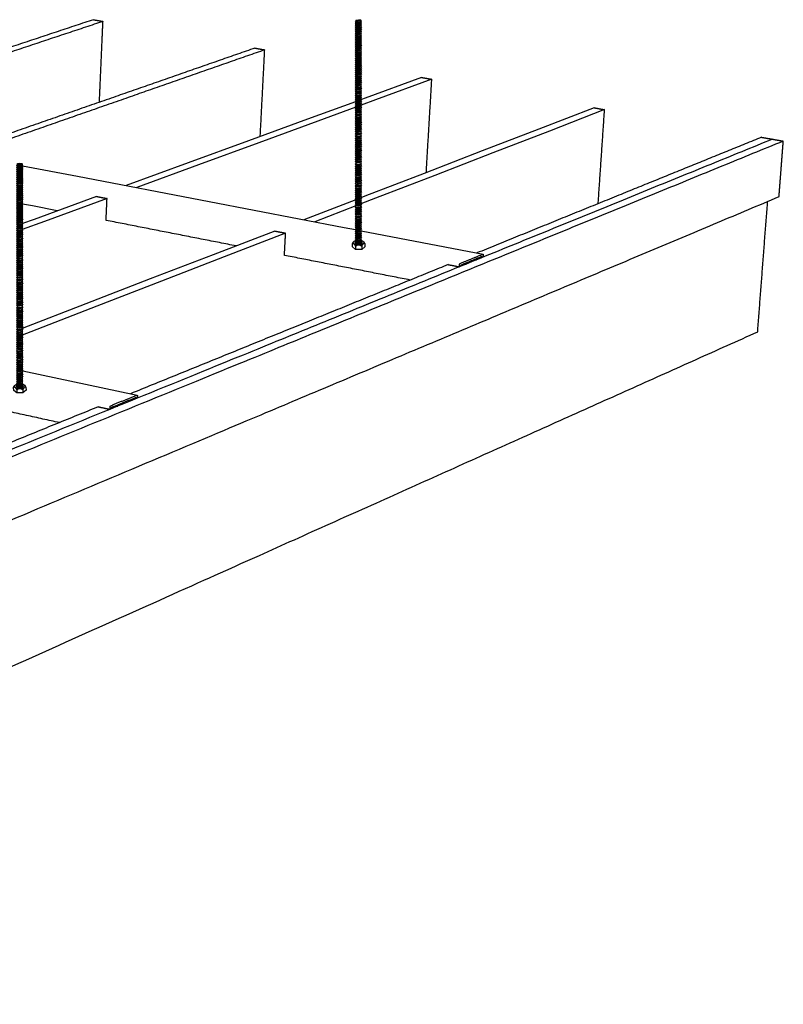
# Model space of a CAD drawing. Header units: millimetres. Extents: x 2538 to 24562, y 4449 to 23795.
# Tile 180 of 256: x 23589 to 24116, y 6134 to 6813. Entities that reach past the tile are written whole.
import ezdxf

# ---------------------------------------------------------------- set-up
doc = ezdxf.new("R2010")
doc.units = ezdxf.units.MM
doc.layers.add('_HD_tornillo', color=30, linetype='Continuous')
doc.layers.add('Make2D$Visible$Curves', color=7, linetype='Continuous', true_color=0x000000)

# ---------------------------------------------------------------- blocks, each defined once
blk = doc.blocks.new('varilla roscada ISO')
for p, q in [((1059.91, -963.58), (1059.82, -963.69)), ((1059.82, -963.69), (1059.91, -963.79)), ((1059.91, -963.9), (1059.82, -964.02)), ((1059.82, -964.02), (1059.91, -964.11)), ((1059.91, -963.45), (1059.91, -963.58)), ((1059.91, -963.78), (1059.91, -963.9)), ((1059.91, -964.1), (1059.91, -964.22)), ((1060.76, -963.39), (1060.76, -963.52)), ((1060.76, -963.42), (1060.76, -963.55)), ((1060.76, -963.54), (1060.83, -963.67)), ((1060.76, -963.76), (1060.83, -963.67)), ((1060.76, -963.74), (1060.76, -963.87)), ((1060.76, -963.87), (1060.83, -963.99)), ((1060.76, -964.08), (1060.83, -963.99)), ((1060.76, -964.07), (1060.76, -964.19)), ((1059.91, -964.22), (1059.82, -964.34)), ((1059.82, -964.34), (1059.91, -964.44)), ((1059.91, -964.55), (1059.82, -964.66)), ((1059.82, -964.66), (1059.91, -964.76)), ((1059.91, -964.87), (1059.82, -964.98)), ((1059.82, -964.98), (1059.91, -965.08)), ((1059.91, -965.19), (1059.82, -965.31)), ((1059.82, -965.31), (1059.91, -965.4)), ((1059.91, -965.55), (1059.82, -965.67)), ((1059.82, -965.67), (1059.91, -965.76)), ((1059.82, -965.67), (1059.91, -965.76)), ((1059.91, -964.42), (1059.91, -964.55)), ((1059.91, -964.74), (1059.91, -964.87)), ((1059.91, -965.08), (1059.91, -965.19)), ((1059.91, -965.4), (1059.91, -965.55)), ((1059.91, -965.76), (1059.91, -965.89)), ((1060.76, -964.19), (1060.83, -964.32)), ((1060.76, -964.4), (1060.83, -964.32)), ((1060.76, -964.39), (1060.76, -964.51)), ((1060.76, -964.51), (1060.83, -964.64)), ((1060.76, -964.73), (1060.83, -964.64)), ((1060.76, -964.71), (1060.76, -964.84)), ((1060.76, -964.83), (1060.83, -964.96)), ((1060.76, -965.05), (1060.83, -964.96)), ((1060.76, -965.05), (1060.76, -965.16)), ((1060.76, -965.16), (1060.83, -965.28)), ((1060.76, -965.37), (1060.83, -965.28)), ((1060.76, -965.37), (1060.76, -965.52)), ((1060.76, -965.52), (1060.83, -965.64)), ((1060.76, -965.73), (1060.83, -965.64)), ((1060.76, -965.73), (1060.83, -965.64)), ((1060.76, -965.73), (1060.76, -965.85)), ((1059.91, -965.89), (1059.82, -966)), ((1059.82, -966), (1059.91, -966.1)), ((1059.91, -966.22), (1059.82, -966.34)), ((1059.82, -966.34), (1059.91, -966.44)), ((1059.91, -966.55), (1059.82, -966.66)), ((1059.82, -966.66), (1059.91, -966.76)), ((1059.91, -966.91), (1059.82, -967.02)), ((1059.82, -967.02), (1059.91, -967.12)), ((1059.82, -967.02), (1059.91, -967.12)), ((1059.91, -967.24), (1059.82, -967.36)), ((1059.82, -967.36), (1059.91, -967.46)), ((1059.91, -966.1), (1059.91, -966.22)), ((1059.91, -966.44), (1059.91, -966.55)), ((1059.91, -966.76), (1059.91, -966.91)), ((1059.91, -967.12), (1059.91, -967.24)), ((1060.76, -965.85), (1060.83, -965.98)), ((1060.76, -966.07), (1060.83, -965.98)), ((1060.76, -966.07), (1060.76, -966.19)), ((1060.76, -966.19), (1060.83, -966.32)), ((1060.76, -966.4), (1060.83, -966.32)), ((1060.76, -966.4), (1060.76, -966.51)), ((1060.76, -966.51), (1060.83, -966.64)), ((1060.76, -966.73), (1060.83, -966.64)), ((1060.76, -966.73), (1060.76, -966.87)), ((1060.76, -966.87), (1060.83, -967)), ((1060.76, -967.09), (1060.83, -967)), ((1060.76, -967.09), (1060.83, -967)), ((1060.76, -967.09), (1060.76, -967.21)), ((1060.76, -967.21), (1060.83, -967.33)), ((1060.76, -967.42), (1060.83, -967.33)), ((1060.76, -967.42), (1060.76, -967.55)), ((1059.91, -967.58), (1059.82, -967.7)), ((1059.82, -967.7), (1059.91, -967.79)), ((1059.91, -967.9), (1059.82, -968.02)), ((1059.82, -968.02), (1059.91, -968.11)), ((1059.91, -968.26), (1059.82, -968.38)), ((1059.82, -968.38), (1059.91, -968.48)), ((1059.82, -968.38), (1059.91, -968.48)), ((1059.91, -968.6), (1059.82, -968.71)), ((1059.82, -968.71), (1059.91, -968.81)), ((1059.91, -968.94), (1059.82, -969.05)), ((1059.82, -969.05), (1059.91, -969.15)), ((1059.91, -967.46), (1059.91, -967.58)), ((1059.91, -967.79), (1059.91, -967.9)), ((1059.91, -968.11), (1059.91, -968.26)), ((1059.91, -968.48), (1059.91, -968.6)), ((1059.91, -968.81), (1059.91, -968.94)), ((1060.76, -967.55), (1060.83, -967.67)), ((1060.76, -967.76), (1060.83, -967.67)), ((1060.76, -967.76), (1060.76, -967.87)), ((1060.76, -967.87), (1060.83, -967.99)), ((1060.76, -968.08), (1060.83, -967.99)), ((1060.76, -968.08), (1060.76, -968.23)), ((1060.76, -968.23), (1060.83, -968.35)), ((1060.76, -968.44), (1060.83, -968.35)), ((1060.76, -968.44), (1060.83, -968.35)), ((1060.76, -968.44), (1060.76, -968.57)), ((1060.76, -968.56), (1060.83, -968.69)), ((1060.76, -968.78), (1060.83, -968.69)), ((1060.76, -968.78), (1060.76, -968.9)), ((1060.76, -968.9), (1060.83, -969.03)), ((1060.76, -969.11), (1060.83, -969.03)), ((1059.91, -969.26), (1059.82, -969.37)), ((1059.82, -969.37), (1059.91, -969.47)), ((1059.91, -969.62), (1059.82, -969.73)), ((1059.82, -969.73), (1059.91, -969.83)), ((1059.91, -969.94), (1059.82, -970.06)), ((1059.82, -970.06), (1059.91, -970.16)), ((1059.91, -970.28), (1059.82, -970.39)), ((1059.82, -970.39), (1059.91, -970.49)), ((1059.91, -970.62), (1059.82, -970.73)), ((1059.91, -969.15), (1059.91, -969.26)), ((1059.91, -969.47), (1059.91, -969.62)), ((1059.91, -969.83), (1059.91, -969.94)), ((1059.91, -970.16), (1059.91, -970.28)), ((1059.91, -970.49), (1059.91, -970.62)), ((1060.76, -969.11), (1060.76, -969.22)), ((1060.76, -969.22), (1060.83, -969.35)), ((1060.76, -969.44), (1060.83, -969.35)), ((1060.76, -969.44), (1060.76, -969.59)), ((1060.76, -969.58), (1060.83, -969.71)), ((1060.76, -969.8), (1060.83, -969.71)), ((1060.76, -969.8), (1060.76, -969.91)), ((1060.76, -969.91), (1060.83, -970.04)), ((1060.76, -970.12), (1060.83, -970.04)), ((1060.76, -970.12), (1060.76, -970.25)), ((1060.76, -970.24), (1060.83, -970.37)), ((1060.76, -970.46), (1060.83, -970.37)), ((1060.76, -970.46), (1060.76, -970.58)), ((1060.76, -970.58), (1060.83, -970.71)), ((1060.76, -970.8), (1060.83, -970.71)), ((1059.82, -970.73), (1059.91, -970.83)), ((1059.91, -970.96), (1059.82, -971.07)), ((1059.82, -971.07), (1059.91, -971.17)), ((1059.91, -971.3), (1059.82, -971.41)), ((1059.82, -971.41), (1059.91, -971.51)), ((1059.91, -971.62), (1059.82, -971.74)), ((1059.82, -971.74), (1059.91, -971.83)), ((1059.91, -971.96), (1059.82, -972.07)), ((1059.82, -972.07), (1059.91, -972.17)), ((1059.91, -972.29), (1059.82, -972.41)), ((1059.91, -970.83), (1059.91, -970.96)), ((1059.91, -971.17), (1059.91, -971.3)), ((1059.91, -971.51), (1059.91, -971.62)), ((1059.91, -971.83), (1059.91, -971.96)), ((1059.91, -972.17), (1059.91, -972.29)), ((1060.76, -970.8), (1060.76, -970.93)), ((1060.76, -970.92), (1060.83, -971.05)), ((1060.76, -971.14), (1060.83, -971.05)), ((1060.76, -971.14), (1060.76, -971.26)), ((1060.76, -971.26), (1060.83, -971.39)), ((1060.76, -971.48), (1060.83, -971.39)), ((1060.76, -971.48), (1060.76, -971.59)), ((1060.76, -971.59), (1060.83, -971.71)), ((1060.76, -971.8), (1060.83, -971.71)), ((1060.76, -971.8), (1060.76, -971.92)), ((1060.76, -971.92), (1060.83, -972.05)), ((1060.76, -972.14), (1060.83, -972.05)), ((1060.76, -972.14), (1060.76, -972.26)), ((1060.76, -972.26), (1060.83, -972.39)), ((1059.82, -972.41), (1059.91, -972.51)), ((1059.91, -972.64), (1059.82, -972.75)), ((1059.82, -972.75), (1059.91, -972.85)), ((1059.91, -972.98), (1059.82, -973.1)), ((1059.82, -973.1), (1059.91, -973.19)), ((1059.91, -973.33), (1059.82, -973.44)), ((1059.82, -973.44), (1059.91, -973.54)), ((1059.91, -973.67), (1059.82, -973.79)), ((1059.82, -973.79), (1059.91, -973.88)), ((1059.91, -972.51), (1059.91, -972.64)), ((1059.91, -972.85), (1059.91, -972.98)), ((1059.91, -973.19), (1059.91, -973.33)), ((1059.91, -973.54), (1059.91, -973.67)), ((1059.91, -973.88), (1059.91, -974.01)), ((1060.76, -972.47), (1060.83, -972.39)), ((1060.76, -972.47), (1060.76, -972.6)), ((1060.76, -972.6), (1060.83, -972.73)), ((1060.76, -972.82), (1060.83, -972.73)), ((1060.76, -972.82), (1060.76, -972.95)), ((1060.76, -972.95), (1060.83, -973.07)), ((1060.76, -973.16), (1060.83, -973.07)), ((1060.76, -973.16), (1060.76, -973.29)), ((1060.76, -973.29), (1060.83, -973.42)), ((1060.76, -973.51), (1060.83, -973.42)), ((1060.76, -973.51), (1060.76, -973.64)), ((1060.76, -973.64), (1060.83, -973.76)), ((1060.76, -973.85), (1060.83, -973.76)), ((1060.76, -973.85), (1060.76, -973.98)), ((1060.76, -973.98), (1060.83, -974.1)), ((1059.91, -974.01), (1059.82, -974.13)), ((1059.82, -974.13), (1059.91, -974.23)), ((1059.91, -974.38), (1059.82, -974.49)), ((1059.82, -974.49), (1059.91, -974.59)), ((1059.91, -974.72), (1059.82, -974.84)), ((1059.82, -974.84), (1059.91, -974.94)), ((1059.91, -975.07), (1059.82, -975.18)), ((1059.82, -975.18), (1059.91, -975.28)), ((1059.91, -975.41), (1059.82, -975.53)), ((1059.82, -975.53), (1059.91, -975.62)), ((1059.91, -974.23), (1059.91, -974.38)), ((1059.91, -974.59), (1059.91, -974.72)), ((1059.91, -974.94), (1059.91, -975.07)), ((1059.91, -975.28), (1059.91, -975.41)), ((1060.76, -974.19), (1060.83, -974.1)), ((1060.76, -974.19), (1060.76, -974.34)), ((1060.76, -974.34), (1060.83, -974.47)), ((1060.76, -974.56), (1060.83, -974.47)), ((1060.76, -974.56), (1060.76, -974.69)), ((1060.76, -974.69), (1060.83, -974.82)), ((1060.76, -974.9), (1060.83, -974.82)), ((1060.76, -974.9), (1060.76, -975.03)), ((1060.76, -975.03), (1060.83, -975.16)), ((1060.76, -975.25), (1060.83, -975.16)), ((1060.76, -975.25), (1060.76, -975.38)), ((1060.76, -975.38), (1060.83, -975.5)), ((1060.76, -975.59), (1060.83, -975.5)), ((1060.76, -975.59), (1060.76, -975.76)), ((1059.91, -975.79), (1059.82, -975.91)), ((1059.82, -975.91), (1059.91, -976)), ((1059.91, -976.13), (1059.82, -976.25)), ((1059.82, -976.25), (1059.91, -976.35)), ((1059.91, -976.48), (1059.82, -976.6)), ((1059.82, -976.6), (1059.91, -976.69)), ((1059.91, -976.82), (1059.82, -976.94)), ((1059.82, -976.94), (1059.91, -977.04)), ((1059.91, -977.17), (1059.82, -977.28)), ((1059.91, -975.62), (1059.91, -975.79)), ((1059.91, -976), (1059.91, -976.13)), ((1059.91, -976.35), (1059.91, -976.48)), ((1059.91, -976.69), (1059.91, -976.82)), ((1059.91, -977.04), (1059.91, -977.17)), ((1060.76, -975.76), (1060.83, -975.88)), ((1060.76, -975.97), (1060.83, -975.88)), ((1060.76, -975.97), (1060.76, -976.1)), ((1060.76, -976.1), (1060.83, -976.23)), ((1060.76, -976.31), (1060.83, -976.23)), ((1060.76, -976.31), (1060.76, -976.45)), ((1060.76, -976.45), (1060.83, -976.57)), ((1060.76, -976.66), (1060.83, -976.57)), ((1060.76, -976.66), (1060.76, -976.79)), ((1060.76, -976.79), (1060.83, -976.91)), ((1060.76, -977), (1060.83, -976.91)), ((1060.76, -977), (1060.76, -977.13)), ((1060.76, -977.13), (1060.83, -977.26)), ((1059.82, -977.28), (1059.91, -977.38)), ((1059.91, -977.53), (1059.82, -977.65)), ((1059.82, -977.65), (1059.91, -977.74)), ((1059.91, -977.88), (1059.82, -977.99)), ((1059.82, -977.99), (1059.91, -978.09)), ((1059.91, -978.22), (1059.82, -978.34)), ((1059.82, -978.34), (1059.91, -978.43)), ((1059.91, -978.56), (1059.82, -978.68)), ((1059.82, -978.68), (1059.91, -978.78)), ((1059.91, -977.38), (1059.91, -977.53)), ((1059.91, -977.74), (1059.91, -977.88)), ((1059.91, -978.09), (1059.91, -978.22)), ((1059.91, -978.43), (1059.91, -978.56)), ((1059.91, -978.78), (1059.91, -978.95)), ((1060.76, -977.35), (1060.83, -977.26)), ((1060.76, -977.35), (1060.76, -977.5)), ((1060.76, -977.5), (1060.83, -977.62)), ((1060.76, -977.71), (1060.83, -977.62)), ((1060.76, -977.71), (1060.76, -977.84)), ((1060.76, -977.84), (1060.83, -977.97)), ((1060.76, -978.06), (1060.83, -977.97)), ((1060.76, -978.06), (1060.76, -978.19)), ((1060.76, -978.19), (1060.83, -978.31)), ((1060.76, -978.4), (1060.83, -978.31)), ((1060.76, -978.4), (1060.76, -978.53)), ((1060.76, -978.53), (1060.83, -978.66)), ((1060.76, -978.74), (1060.83, -978.66)), ((1060.76, -978.74), (1060.76, -978.92)), ((1059.91, -978.95), (1059.82, -979.07)), ((1059.82, -979.07), (1059.91, -979.16)), ((1059.91, -979.33), (1059.82, -979.45)), ((1059.82, -979.45), (1059.91, -979.54)), ((1059.91, -979.67), (1059.82, -979.79)), ((1059.82, -979.79), (1059.91, -979.89)), ((1059.91, -980.02), (1059.82, -980.14)), ((1059.82, -980.14), (1059.91, -980.23)), ((1059.91, -980.36), (1059.82, -980.48)), ((1059.82, -980.48), (1059.91, -980.58)), ((1059.91, -979.16), (1059.91, -979.33)), ((1059.91, -979.54), (1059.91, -979.67)), ((1059.91, -979.89), (1059.91, -980.02)), ((1059.91, -980.23), (1059.91, -980.36)), ((1060.76, -978.92), (1060.83, -979.04)), ((1060.76, -979.13), (1060.83, -979.04)), ((1060.76, -979.13), (1060.76, -979.3)), ((1060.76, -979.3), (1060.83, -979.42)), ((1060.76, -979.51), (1060.83, -979.42)), ((1060.76, -979.51), (1060.76, -979.64)), ((1060.76, -979.64), (1060.83, -979.77)), ((1060.76, -979.85), (1060.83, -979.77)), ((1060.76, -979.85), (1060.76, -979.99)), ((1060.76, -979.99), (1060.83, -980.11)), ((1060.76, -980.2), (1060.83, -980.11)), ((1060.76, -980.2), (1060.76, -980.33)), ((1060.76, -980.33), (1060.83, -980.45)), ((1060.76, -980.54), (1060.83, -980.45)), ((1059.91, -980.71), (1059.82, -980.82)), ((1059.82, -980.82), (1059.91, -980.92)), ((1059.91, -981.07), (1059.82, -981.19)), ((1059.82, -981.19), (1059.91, -981.28)), ((1059.91, -981.42), (1059.82, -981.53)), ((1059.82, -981.53), (1059.91, -981.63)), ((1059.91, -981.76), (1059.82, -981.88)), ((1059.82, -981.88), (1059.91, -981.97)), ((1059.91, -982.14), (1059.82, -982.25)), ((1059.91, -980.58), (1059.91, -980.71)), ((1059.91, -980.92), (1059.91, -981.07)), ((1059.91, -981.28), (1059.91, -981.42)), ((1059.91, -981.63), (1059.91, -981.76)), ((1059.91, -981.97), (1059.91, -982.14)), ((1060.76, -980.54), (1060.76, -980.67)), ((1060.76, -980.67), (1060.83, -980.8)), ((1060.76, -980.89), (1060.83, -980.8)), ((1060.76, -980.89), (1060.76, -981.04)), ((1060.76, -981.04), (1060.83, -981.16)), ((1060.76, -981.25), (1060.83, -981.16)), ((1060.76, -981.25), (1060.76, -981.38)), ((1060.76, -981.38), (1060.83, -981.51)), ((1060.76, -981.6), (1060.83, -981.51)), ((1060.76, -981.6), (1060.76, -981.73)), ((1060.76, -981.73), (1060.83, -981.85)), ((1060.76, -981.94), (1060.83, -981.85)), ((1060.76, -981.94), (1060.76, -982.1)), ((1060.76, -982.1), (1060.83, -982.23)), ((1059.82, -982.25), (1059.91, -982.35)), ((1059.91, -982.54), (1059.82, -982.66)), ((1059.82, -982.66), (1059.91, -982.75)), ((1059.91, -982.92), (1059.82, -983.04)), ((1059.82, -983.04), (1059.91, -983.13)), ((1059.91, -983.26), (1059.82, -983.38)), ((1059.82, -983.38), (1059.91, -983.48)), ((1059.91, -983.61), (1059.82, -983.73)), ((1059.82, -983.73), (1059.91, -983.82)), ((1059.91, -982.35), (1059.91, -982.54)), ((1059.91, -982.75), (1059.91, -982.92)), ((1059.91, -983.13), (1059.91, -983.26)), ((1059.91, -983.48), (1059.91, -983.61)), ((1060.76, -982.32), (1060.83, -982.23)), ((1060.76, -982.32), (1060.76, -982.51)), ((1060.76, -982.51), (1060.83, -982.63)), ((1060.76, -982.72), (1060.83, -982.63)), ((1060.76, -982.72), (1060.76, -982.89)), ((1060.76, -982.89), (1060.83, -983.01)), ((1060.76, -983.1), (1060.83, -983.01)), ((1060.76, -983.1), (1060.76, -983.23)), ((1060.76, -983.23), (1060.83, -983.36)), ((1060.76, -983.44), (1060.83, -983.36)), ((1060.76, -983.44), (1060.76, -983.58)), ((1060.76, -983.58), (1060.83, -983.7)), ((1060.76, -983.79), (1060.83, -983.7)), ((1060.76, -983.79), (1060.76, -983.92)), ((1059.91, -983.95), (1059.82, -984.07)), ((1059.82, -984.07), (1059.91, -984.17)), ((1059.91, -984.3), (1059.82, -984.41)), ((1059.82, -984.41), (1059.91, -984.51)), ((1059.91, -984.66), (1059.82, -984.78)), ((1059.82, -984.78), (1059.91, -984.87)), ((1059.91, -985.01), (1059.82, -985.12)), ((1059.82, -985.12), (1059.91, -985.22)), ((1059.91, -985.35), (1059.82, -985.47)), ((1059.91, -983.82), (1059.91, -983.95)), ((1059.91, -984.17), (1059.91, -984.3)), ((1059.91, -984.51), (1059.91, -984.66)), ((1059.91, -984.87), (1059.91, -985.01)), ((1059.91, -985.22), (1059.91, -985.35)), ((1060.76, -983.92), (1060.83, -984.05)), ((1060.76, -984.13), (1060.83, -984.05)), ((1060.76, -984.13), (1060.76, -984.26)), ((1060.76, -984.26), (1060.83, -984.39)), ((1060.76, -984.48), (1060.83, -984.39)), ((1060.76, -984.48), (1060.76, -984.63)), ((1060.76, -984.63), (1060.83, -984.75)), ((1060.76, -984.84), (1060.83, -984.75)), ((1060.76, -984.84), (1060.76, -984.97)), ((1060.76, -984.97), (1060.83, -985.1)), ((1060.76, -985.19), (1060.83, -985.1)), ((1060.76, -985.19), (1060.76, -985.32)), ((1060.76, -985.32), (1060.83, -985.44)), ((1059.82, -985.47), (1059.91, -985.56)), ((1059.91, -985.69), (1059.82, -985.81)), ((1059.82, -985.81), (1059.91, -985.91)), ((1059.91, -986.06), (1059.82, -986.18)), ((1059.82, -986.18), (1059.91, -986.27)), ((1059.91, -986.4), (1059.82, -986.52)), ((1059.82, -986.52), (1059.91, -986.62)), ((1059.91, -986.75), (1059.82, -986.86)), ((1059.82, -986.86), (1059.91, -986.96)), ((1059.91, -985.56), (1059.91, -985.69)), ((1059.91, -985.91), (1059.91, -986.06)), ((1059.91, -986.27), (1059.91, -986.4)), ((1059.91, -986.62), (1059.91, -986.75)), ((1059.91, -986.96), (1059.91, -987.19)), ((1060.76, -985.53), (1060.83, -985.44)), ((1060.76, -985.53), (1060.76, -985.66)), ((1060.76, -985.66), (1060.83, -985.79)), ((1060.76, -985.87), (1060.83, -985.79)), ((1060.76, -985.87), (1060.76, -986.03)), ((1060.76, -986.03), (1060.83, -986.15)), ((1060.76, -986.24), (1060.83, -986.15)), ((1060.76, -986.24), (1060.76, -986.37)), ((1060.76, -986.37), (1060.83, -986.5)), ((1060.76, -986.58), (1060.83, -986.5)), ((1060.76, -986.58), (1060.76, -986.71)), ((1060.76, -986.71), (1060.83, -986.84)), ((1060.76, -986.93), (1060.83, -986.84)), ((1060.76, -986.93), (1060.76, -987.15)), ((1059.91, -987.19), (1059.82, -987.3)), ((1059.82, -987.3), (1059.91, -987.4)), ((1059.91, -987.57), (1059.82, -987.68)), ((1059.82, -987.68), (1059.91, -987.78)), ((1059.91, -987.91), (1059.82, -988.02)), ((1059.82, -988.02), (1059.91, -988.12)), ((1059.91, -988.25), (1059.82, -988.37)), ((1059.82, -988.37), (1059.91, -988.47)), ((1059.91, -988.6), (1059.82, -988.71)), ((1059.91, -987.4), (1059.91, -987.57)), ((1059.91, -987.78), (1059.91, -987.91)), ((1059.91, -988.12), (1059.91, -988.25)), ((1059.91, -988.47), (1059.91, -988.6)), ((1060.76, -987.15), (1060.83, -987.28)), ((1060.76, -987.37), (1060.83, -987.28)), ((1060.76, -987.37), (1060.76, -987.53)), ((1060.76, -987.53), (1060.83, -987.66)), ((1060.76, -987.75), (1060.83, -987.66)), ((1060.76, -987.75), (1060.76, -987.88)), ((1060.76, -987.87), (1060.83, -988)), ((1060.76, -988.09), (1060.83, -988)), ((1060.76, -988.09), (1060.76, -988.22)), ((1060.76, -988.22), (1060.83, -988.35)), ((1060.76, -988.43), (1060.83, -988.35)), ((1060.76, -988.43), (1060.76, -988.56)), ((1060.76, -988.56), (1060.83, -988.69)), ((1060.76, -988.78), (1060.83, -988.69)), ((1059.82, -988.71), (1059.91, -988.81)), ((1059.91, -988.94), (1059.82, -989.06)), ((1059.82, -989.06), (1059.91, -989.15)), ((1059.91, -989.31), (1059.82, -989.42)), ((1059.82, -989.42), (1059.91, -989.52)), ((1059.91, -989.65), (1059.82, -989.77)), ((1059.82, -989.77), (1059.91, -989.87)), ((1059.91, -990), (1059.82, -990.11)), ((1059.82, -990.11), (1059.91, -990.21)), ((1059.91, -988.81), (1059.91, -988.94)), ((1059.91, -989.15), (1059.91, -989.31)), ((1059.91, -989.52), (1059.91, -989.65)), ((1059.91, -989.87), (1059.91, -990)), ((1059.91, -990.21), (1059.91, -990.34)), ((1060.76, -988.78), (1060.76, -988.91)), ((1060.76, -988.91), (1060.83, -989.03)), ((1060.76, -989.12), (1060.83, -989.03)), ((1060.76, -989.12), (1060.76, -989.27)), ((1060.76, -989.27), (1060.83, -989.4)), ((1060.76, -989.49), (1060.83, -989.4)), ((1060.76, -989.49), (1060.76, -989.62)), ((1060.76, -989.62), (1060.83, -989.74)), ((1060.76, -989.83), (1060.83, -989.74)), ((1060.76, -989.83), (1060.76, -989.96)), ((1060.76, -989.96), (1060.83, -990.09)), ((1060.76, -990.18), (1060.83, -990.09)), ((1060.76, -990.18), (1060.76, -990.31)), ((1060.76, -990.3), (1060.83, -990.47)), ((1059.91, -990.34), (1059.82, -990.49)), ((1059.82, -990.49), (1059.91, -990.59)), ((1059.91, -990.78), (1059.82, -990.92)), ((1059.82, -990.92), (1059.91, -991.02)), ((1059.91, -991.18), (1059.82, -991.3)), ((1059.82, -991.3), (1059.91, -991.4)), ((1059.91, -991.53), (1059.82, -991.64)), ((1059.82, -991.64), (1059.91, -991.74)), ((1059.91, -991.87), (1059.82, -991.99)), ((1059.91, -990.59), (1059.91, -990.78)), ((1059.91, -991.02), (1059.91, -991.18)), ((1059.91, -991.4), (1059.91, -991.53)), ((1059.91, -991.74), (1059.91, -991.87)), ((1060.76, -990.56), (1060.83, -990.47)), ((1060.76, -990.56), (1060.76, -990.74)), ((1060.76, -990.74), (1060.83, -990.9)), ((1060.76, -990.98), (1060.83, -990.9)), ((1060.76, -990.98), (1060.76, -991.15)), ((1060.76, -991.15), (1060.83, -991.28)), ((1060.76, -991.36), (1060.83, -991.28)), ((1060.76, -991.36), (1060.76, -991.49)), ((1060.76, -991.49), (1060.83, -991.62)), ((1060.76, -991.71), (1060.83, -991.62)), ((1060.76, -991.71), (1060.76, -991.84)), ((1060.76, -991.84), (1060.83, -991.97)), ((1059.82, -991.99), (1059.91, -992.09)), ((1059.91, -992.22), (1059.82, -992.33)), ((1059.82, -992.33), (1059.91, -992.43)), ((1059.91, -992.56), (1059.82, -992.68)), ((1059.82, -992.68), (1059.91, -992.77)), ((1059.91, -992.92), (1059.82, -993.04)), ((1059.82, -993.04), (1059.91, -993.14)), ((1059.91, -993.27), (1059.82, -993.39)), ((1059.82, -993.39), (1059.91, -993.48)), ((1059.91, -992.09), (1059.91, -992.22)), ((1059.91, -992.43), (1059.91, -992.56)), ((1059.91, -992.77), (1059.91, -992.92)), ((1059.91, -993.14), (1059.91, -993.27)), ((1059.91, -993.48), (1059.91, -993.61)), ((1060.76, -992.05), (1060.83, -991.97)), ((1060.76, -992.05), (1060.76, -992.18)), ((1060.76, -992.18), (1060.83, -992.31)), ((1060.76, -992.4), (1060.83, -992.31)), ((1060.76, -992.4), (1060.76, -992.53)), ((1060.76, -992.53), (1060.83, -992.65)), ((1060.76, -992.74), (1060.83, -992.65)), ((1060.76, -992.74), (1060.76, -992.89)), ((1060.76, -992.89), (1060.83, -993.02)), ((1060.76, -993.1), (1060.83, -993.02)), ((1060.76, -993.1), (1060.76, -993.24)), ((1060.76, -993.24), (1060.83, -993.36)), ((1060.76, -993.45), (1060.83, -993.36)), ((1060.76, -993.45), (1060.76, -993.58)), ((1060.76, -993.58), (1060.83, -993.71)), ((1059.91, -993.61), (1059.82, -993.73)), ((1059.82, -993.73), (1059.91, -993.83)), ((1059.91, -993.96), (1059.82, -994.09)), ((1059.82, -994.09), (1059.91, -994.18)), ((1059.91, -994.36), (1059.82, -994.5)), ((1059.82, -994.5), (1059.91, -994.6)), ((1059.91, -994.73), (1059.82, -994.85)), ((1059.82, -994.85), (1059.91, -994.95)), ((1059.91, -995.08), (1059.82, -995.19)), ((1059.82, -995.19), (1059.91, -995.29)), ((1059.91, -993.83), (1059.91, -993.96)), ((1059.91, -994.36), (1059.91, -994.18)), ((1059.91, -994.6), (1059.91, -994.73)), ((1059.91, -994.95), (1059.91, -995.08)), ((1060.76, -993.79), (1060.83, -993.71)), ((1060.76, -993.79), (1060.76, -993.92)), ((1060.76, -993.92), (1060.83, -994.06)), ((1060.76, -994.15), (1060.83, -994.06)), ((1060.76, -994.33), (1060.76, -994.15)), ((1060.76, -994.33), (1060.83, -994.48)), ((1060.76, -994.57), (1060.83, -994.48)), ((1060.76, -994.57), (1060.76, -994.7)), ((1060.76, -994.7), (1060.83, -994.83)), ((1060.76, -994.91), (1060.83, -994.83)), ((1060.76, -994.91), (1060.76, -995.04)), ((1060.76, -995.04), (1060.83, -995.17)), ((1060.76, -995.26), (1060.83, -995.17)), ((1059.91, -995.42), (1059.82, -995.57)), ((1059.82, -995.57), (1059.91, -995.67)), ((1059.91, -995.86), (1059.82, -996)), ((1059.82, -996), (1059.91, -996.1)), ((1059.91, -996.27), (1059.82, -996.38)), ((1059.82, -996.38), (1059.91, -996.48)), ((1059.91, -996.61), (1059.82, -996.73)), ((1059.82, -996.73), (1059.91, -996.82)), ((1059.91, -995.29), (1059.91, -995.42)), ((1059.91, -995.67), (1059.91, -995.86)), ((1059.91, -996.1), (1059.91, -996.27)), ((1059.91, -996.48), (1059.91, -996.61)), ((1059.91, -996.82), (1059.91, -996.96)), ((1060.76, -995.26), (1060.76, -995.39)), ((1060.76, -995.39), (1060.83, -995.55)), ((1060.76, -995.64), (1060.83, -995.55)), ((1060.76, -995.64), (1060.76, -995.83)), ((1060.76, -995.82), (1060.83, -995.98)), ((1060.76, -996.07), (1060.83, -995.98)), ((1060.76, -996.07), (1060.76, -996.23)), ((1060.76, -996.23), (1060.83, -996.36)), ((1060.76, -996.45), (1060.83, -996.36)), ((1060.76, -996.45), (1060.76, -996.58)), ((1060.76, -996.58), (1060.83, -996.7)), ((1060.76, -996.79), (1060.83, -996.7)), ((1060.76, -996.79), (1060.76, -996.92)), ((1059.91, -996.96), (1059.82, -997.07)), ((1059.82, -997.07), (1059.91, -997.17)), ((1059.91, -997.3), (1059.82, -997.42)), ((1059.82, -997.42), (1059.91, -997.51)), ((1059.91, -997.64), (1059.82, -997.76)), ((1059.82, -997.76), (1059.91, -997.86)), ((1059.91, -998.01), (1059.82, -998.12)), ((1059.82, -998.12), (1059.91, -998.22)), ((1059.91, -998.35), (1059.82, -998.47)), ((1059.82, -998.47), (1059.91, -998.57)), ((1059.91, -997.17), (1059.91, -997.3)), ((1059.91, -997.51), (1059.91, -997.64)), ((1059.91, -997.86), (1059.91, -998.01)), ((1059.91, -998.22), (1059.91, -998.35)), ((1060.76, -996.92), (1060.83, -997.05)), ((1060.76, -997.14), (1060.83, -997.05)), ((1060.76, -997.14), (1060.76, -997.27)), ((1060.76, -997.27), (1060.83, -997.39)), ((1060.76, -997.48), (1060.83, -997.39)), ((1060.76, -997.48), (1060.76, -997.61)), ((1060.76, -997.61), (1060.83, -997.73)), ((1060.76, -997.82), (1060.83, -997.73)), ((1060.76, -997.82), (1060.76, -997.97)), ((1060.76, -997.97), (1060.83, -998.1)), ((1060.76, -998.19), (1060.83, -998.1)), ((1060.76, -998.19), (1060.76, -998.32)), ((1060.76, -998.32), (1060.83, -998.45)), ((1060.76, -998.53), (1060.83, -998.45)), ((1059.91, -998.7), (1059.82, -998.81)), ((1059.82, -998.81), (1059.91, -998.91)), ((1059.91, -999.04), (1059.82, -999.16)), ((1059.82, -999.16), (1059.91, -999.25)), ((1059.91, -999.39), (1059.82, -999.51)), ((1059.82, -999.51), (1059.91, -999.61)), ((1059.91, -999.76), (1059.82, -999.88)), ((1059.82, -999.88), (1059.91, -999.97)), ((1059.91, -1000.11), (1059.82, -1000.22)), ((1059.91, -998.57), (1059.91, -998.7)), ((1059.91, -998.91), (1059.91, -999.04)), ((1059.91, -999.25), (1059.91, -999.39)), ((1059.91, -999.61), (1059.91, -999.76)), ((1059.91, -999.97), (1059.91, -1000.11)), ((1060.76, -998.53), (1060.76, -998.66)), ((1060.76, -998.66), (1060.83, -998.79)), ((1060.76, -998.88), (1060.83, -998.79)), ((1060.76, -998.88), (1060.76, -999.01)), ((1060.76, -999.01), (1060.83, -999.13)), ((1060.76, -999.22), (1060.83, -999.13)), ((1060.76, -999.22), (1060.76, -999.36)), ((1060.76, -999.36), (1060.83, -999.49)), ((1060.76, -999.57), (1060.83, -999.49)), ((1060.76, -999.57), (1060.76, -999.73)), ((1060.76, -999.73), (1060.83, -999.85)), ((1060.76, -999.94), (1060.83, -999.85)), ((1060.76, -999.94), (1060.76, -1000.07)), ((1060.76, -1000.07), (1060.83, -1000.2)), ((1059.33, -1000.5), (1059.5, -1000.21)), ((1059.34, -1001.01), (1059.33, -1000.5)), ((1059.86, -1001.43), (1059.34, -1001.01)), ((1059.82, -1000.22), (1059.91, -1000.32)), ((1059.85, -1000.92), (1059.86, -1001.43)), ((1060.88, -1001.42), (1059.86, -1001.43)), ((1059.91, -1000.45), (1059.88, -1000.49)), ((1059.91, -1000.32), (1059.91, -1000.45)), ((1060.76, -1000.29), (1060.83, -1000.2)), ((1060.76, -1000.29), (1060.76, -1000.42)), ((1060.76, -1000.42), (1060.8, -1000.49)), ((1060.88, -1000.91), (1060.88, -1001.42)), ((1061.39, -1000.98), (1060.88, -1001.42)), ((1061.38, -1000.47), (1061.21, -1000.19)), ((1061.38, -1000.47), (1061.39, -1000.98))]:
    blk.add_line(p, q)
for points in [[(1060.77, -999.93, -0.050174), (1060.98, -1000.01, -0.103273), (1061.19, -1000.16, -0.179504), (1061.24, -1000.3, -0.179504), (1061.19, -1000.45, -0.103273), (1060.99, -1000.61, -0.06305), (1060.72, -1000.7, -0.049252), (1060.36, -1000.74, -0.049252), (1060, -1000.71, -0.06305), (1059.73, -1000.63, -0.103273), (1059.53, -1000.47, -0.179504), (1059.47, -1000.33, -0.179504), (1059.52, -1000.18, -0.103273), (1059.73, -1000.02, -0.040066), (1059.89, -999.96)], [(1060.79, -1000.13, -0.054589), (1060.85, -1000.2, -0.152216), (1060.89, -1000.31, -0.152216), (1060.86, -1000.43, -0.106943), (1060.73, -1000.54, -0.074343), (1060.57, -1000.61, -0.060974), (1060.35, -1000.64, -0.060974), (1060.13, -1000.62, -0.074343), (1059.97, -1000.55, -0.106943), (1059.84, -1000.44, -0.152216), (1059.81, -1000.33, -0.124765), (1059.83, -1000.23, -0.124765)]]:
    blk.add_lwpolyline(points, format="xyb")
for centre, radius, start, end in [((1060.3, -962.69), 1.11, 244.4352, 298.2918), ((1060.3, -963.01), 1.11, 244.4352, 298.2918), ((1060.29, -962.5), 1.15, 250.3854, 294.0751), ((1060.29, -962.82), 1.15, 250.3854, 294.0751), ((1060.3, -963.33), 1.11, 244.4352, 298.2918), ((1060.3, -963.66), 1.11, 244.4352, 298.2918), ((1060.3, -963.98), 1.11, 244.4352, 298.2918), ((1060.3, -964.3), 1.11, 244.4352, 298.2918), ((1060.3, -964.66), 1.11, 244.4352, 298.2918), ((1060.29, -963.14), 1.15, 250.3854, 294.0751), ((1060.29, -963.47), 1.15, 250.3854, 294.0751), ((1060.29, -963.79), 1.15, 250.3854, 294.0751), ((1060.29, -964.11), 1.15, 250.3854, 294.0751), ((1060.29, -964.47), 1.15, 250.3854, 294.0751), ((1060.3, -965), 1.11, 244.4352, 298.2918), ((1060.3, -965.33), 1.11, 244.4352, 298.2918), ((1060.3, -965.66), 1.11, 244.4352, 298.2918), ((1060.3, -966.02), 1.11, 244.4352, 298.2918), ((1060.3, -966.35), 1.11, 244.4352, 298.2918), ((1060.29, -964.81), 1.15, 250.3854, 294.0751), ((1060.29, -965.14), 1.15, 250.3854, 294.0751), ((1060.29, -965.36), 1.15, 250.3854, 294.0751), ((1060.29, -965.47), 1.15, 250.3854, 294.0751), ((1060.29, -965.83), 1.15, 250.3854, 294.0751), ((1060.29, -966.16), 1.15, 250.3854, 294.0751), ((1060.3, -966.69), 1.11, 244.4352, 298.2918), ((1060.3, -967.01), 1.11, 244.4352, 298.2918), ((1060.3, -967.37), 1.11, 244.4352, 298.2918), ((1060.3, -967.71), 1.11, 244.4352, 298.2918), ((1060.3, -968.05), 1.11, 244.4352, 298.2918), ((1060.29, -966.5), 1.15, 250.3854, 294.0751), ((1060.29, -966.82), 1.15, 250.3854, 294.0751), ((1060.29, -967.18), 1.15, 250.3854, 294.0751), ((1060.29, -967.52), 1.15, 250.3854, 294.0751), ((1060.29, -967.86), 1.15, 250.3854, 294.0751), ((1060.3, -968.37), 1.11, 244.4352, 298.2918), ((1060.3, -968.73), 1.11, 244.4352, 298.2918), ((1060.3, -969.05), 1.11, 244.4352, 298.2918), ((1060.3, -969.39), 1.11, 244.4352, 298.2918), ((1060.3, -969.73), 1.11, 244.4352, 298.2918), ((1060.29, -968.18), 1.15, 250.3854, 294.0751), ((1060.29, -968.54), 1.15, 250.3854, 294.0751), ((1060.29, -968.86), 1.15, 250.3854, 294.0751), ((1060.29, -969.2), 1.15, 250.3854, 294.0751), ((1060.29, -969.54), 1.15, 250.3854, 294.0751), ((1060.3, -970.07), 1.11, 244.4352, 298.2918), ((1060.3, -970.41), 1.11, 244.4352, 298.2918), ((1060.3, -970.73), 1.11, 244.4352, 298.2918), ((1060.3, -971.07), 1.11, 244.4352, 298.2918), ((1060.29, -969.88), 1.15, 250.3854, 294.0751), ((1060.29, -970.22), 1.15, 250.3854, 294.0751), ((1060.29, -970.54), 1.15, 250.3854, 294.0751), ((1060.29, -970.88), 1.15, 250.3854, 294.0751), ((1060.29, -971.21), 1.15, 250.3854, 294.0751), ((1060.3, -971.4), 1.11, 244.4352, 298.2918), ((1060.3, -971.75), 1.11, 244.4352, 298.2918), ((1060.3, -972.09), 1.11, 244.4352, 298.2918), ((1060.3, -972.44), 1.11, 244.4352, 298.2918), ((1060.3, -972.78), 1.11, 244.4352, 298.2918), ((1060.29, -971.56), 1.15, 250.3854, 294.0751), ((1060.29, -971.9), 1.15, 250.3854, 294.0751), ((1060.29, -972.25), 1.15, 250.3854, 294.0751), ((1060.29, -972.59), 1.15, 250.3854, 294.0751), ((1060.29, -972.93), 1.15, 250.3854, 294.0751), ((1060.3, -973.12), 1.11, 244.4352, 298.2918), ((1060.3, -973.49), 1.11, 244.4352, 298.2918), ((1060.3, -973.83), 1.11, 244.4352, 298.2918), ((1060.3, -974.18), 1.11, 244.4352, 298.2918), ((1060.3, -974.52), 1.11, 244.4352, 298.2918), ((1060.29, -973.3), 1.15, 250.3854, 294.0751), ((1060.29, -973.64), 1.15, 250.3854, 294.0751), ((1060.29, -973.99), 1.15, 250.3854, 294.0751), ((1060.29, -974.33), 1.15, 250.3854, 294.0751), ((1060.3, -974.9), 1.11, 244.4352, 298.2918), ((1060.3, -975.24), 1.11, 244.4352, 298.2918), ((1060.3, -975.59), 1.11, 244.4352, 298.2918), ((1060.3, -975.93), 1.11, 244.4352, 298.2918), ((1060.29, -974.71), 1.15, 250.3854, 294.0751), ((1060.29, -975.05), 1.15, 250.3854, 294.0751), ((1060.29, -975.4), 1.15, 250.3854, 294.0751), ((1060.29, -975.74), 1.15, 250.3854, 294.0751), ((1060.29, -976.09), 1.15, 250.3854, 294.0751), ((1060.3, -976.28), 1.11, 244.4352, 298.2918), ((1060.3, -976.64), 1.11, 244.4352, 298.2918), ((1060.3, -976.99), 1.11, 244.4352, 298.2918), ((1060.3, -977.33), 1.11, 244.4352, 298.2918), ((1060.3, -977.67), 1.11, 244.4352, 298.2918), ((1060.29, -976.45), 1.15, 250.3854, 294.0751), ((1060.29, -976.8), 1.15, 250.3854, 294.0751), ((1060.29, -977.14), 1.15, 250.3854, 294.0751), ((1060.29, -977.48), 1.15, 250.3854, 294.0751), ((1060.3, -978.06), 1.11, 244.4352, 298.2918), ((1060.3, -978.44), 1.11, 244.4352, 298.2918), ((1060.3, -978.78), 1.11, 244.4352, 298.2918), ((1060.3, -979.13), 1.11, 244.4352, 298.2918), ((1060.3, -979.47), 1.11, 244.4352, 298.2918), ((1060.29, -977.87), 1.15, 250.3854, 294.0751), ((1060.29, -978.25), 1.15, 250.3854, 294.0751), ((1060.29, -978.59), 1.15, 250.3854, 294.0751), ((1060.29, -978.94), 1.15, 250.3854, 294.0751), ((1060.29, -979.28), 1.15, 250.3854, 294.0751), ((1060.3, -979.82), 1.11, 244.4352, 298.2918), ((1060.3, -980.18), 1.11, 244.4352, 298.2918), ((1060.3, -980.53), 1.11, 244.4352, 298.2918), ((1060.3, -980.87), 1.11, 244.4352, 298.2918), ((1060.29, -979.63), 1.15, 250.3854, 294.0751), ((1060.29, -979.99), 1.15, 250.3854, 294.0751), ((1060.29, -980.34), 1.15, 250.3854, 294.0751), ((1060.29, -980.68), 1.15, 250.3854, 294.0751), ((1060.29, -981.06), 1.15, 250.3854, 294.0751), ((1060.3, -981.25), 1.11, 244.4352, 298.2918), ((1060.3, -981.65), 1.11, 244.4352, 298.2918), ((1060.3, -982.03), 1.11, 244.4352, 298.2918), ((1060.3, -982.37), 1.11, 244.4352, 298.2918), ((1060.3, -982.72), 1.11, 244.4352, 298.2918), ((1060.29, -981.46), 1.15, 250.3854, 294.0751), ((1060.29, -981.84), 1.15, 250.3854, 294.0751), ((1060.29, -982.19), 1.15, 250.3854, 294.0751), ((1060.29, -982.53), 1.15, 250.3854, 294.0751), ((1060.3, -983.06), 1.11, 244.4352, 298.2918), ((1060.3, -983.41), 1.11, 244.4352, 298.2918), ((1060.3, -983.77), 1.11, 244.4352, 298.2918), ((1060.3, -984.12), 1.11, 244.4352, 298.2918), ((1060.29, -982.87), 1.15, 250.3854, 294.0751), ((1060.29, -983.22), 1.15, 250.3854, 294.0751), ((1060.29, -983.58), 1.15, 250.3854, 294.0751), ((1060.29, -983.93), 1.15, 250.3854, 294.0751), ((1060.29, -984.27), 1.15, 250.3854, 294.0751), ((1060.3, -984.46), 1.11, 244.4352, 298.2918), ((1060.3, -984.8), 1.11, 244.4352, 298.2918), ((1060.3, -985.17), 1.11, 244.4352, 298.2918), ((1060.3, -985.51), 1.11, 244.4352, 298.2918), ((1060.3, -985.86), 1.11, 244.4352, 298.2918), ((1060.29, -984.61), 1.15, 250.3854, 294.0751), ((1060.29, -984.98), 1.15, 250.3854, 294.0751), ((1060.29, -985.32), 1.15, 250.3854, 294.0751), ((1060.29, -985.67), 1.15, 250.3854, 294.0751), ((1060.3, -986.3), 1.11, 244.4352, 298.2918), ((1060.3, -986.68), 1.11, 244.4352, 298.2918), ((1060.3, -987.02), 1.11, 244.4352, 298.2918), ((1060.3, -987.37), 1.11, 244.4352, 298.2918), ((1060.3, -987.71), 1.11, 244.4352, 298.2918), ((1060.29, -986.11), 1.15, 250.3854, 294.0751), ((1060.29, -986.49), 1.15, 250.3854, 294.0751), ((1060.29, -986.83), 1.15, 250.3854, 294.0751), ((1060.29, -987.18), 1.15, 250.3854, 294.0751), ((1060.29, -987.52), 1.15, 250.3854, 294.0751), ((1060.3, -988.05), 1.11, 244.4352, 298.2918), ((1060.3, -988.42), 1.11, 244.4352, 298.2918), ((1060.3, -988.76), 1.11, 244.4352, 298.2918), ((1060.3, -989.11), 1.11, 244.4352, 298.2918), ((1060.29, -987.86), 1.15, 250.3854, 294.0751), ((1060.29, -988.23), 1.15, 250.3854, 294.0751), ((1060.29, -988.57), 1.15, 250.3854, 294.0751), ((1060.29, -988.92), 1.15, 250.3854, 294.0751), ((1060.29, -989.26), 1.15, 250.3854, 294.0751), ((1060.3, -989.49), 1.11, 244.4352, 298.2918), ((1060.3, -989.91), 1.11, 244.4352, 298.2918), ((1060.3, -990.29), 1.11, 244.4352, 298.2918), ((1060.3, -990.64), 1.11, 244.4352, 298.2918), ((1060.29, -989.7), 1.15, 250.3854, 294.0751), ((1060.29, -990.11), 1.15, 250.3854, 294.0751), ((1060.29, -990.45), 1.15, 250.3854, 294.0751), ((1060.29, -990.79), 1.15, 250.3854, 294.0751), ((1060.3, -990.98), 1.11, 244.4352, 298.2918), ((1060.3, -991.33), 1.11, 244.4352, 298.2918), ((1060.3, -991.67), 1.11, 244.4352, 298.2918), ((1060.3, -992.04), 1.11, 244.4352, 298.2918), ((1060.3, -992.38), 1.11, 244.4352, 298.2918), ((1060.29, -991.14), 1.15, 250.3854, 294.0751), ((1060.29, -991.48), 1.15, 250.3854, 294.0751), ((1060.29, -991.85), 1.15, 250.3854, 294.0751), ((1060.29, -992.19), 1.15, 250.3854, 294.0751), ((1060.29, -992.53), 1.15, 250.3854, 294.0751), ((1060.3, -992.72), 1.11, 244.4352, 298.2918), ((1060.3, -993.08), 1.11, 244.4352, 298.2918), ((1060.3, -993.5), 1.11, 244.4352, 298.2918), ((1060.3, -993.85), 1.11, 244.4352, 298.2918), ((1060.3, -994.19), 1.11, 244.4352, 298.2918), ((1060.29, -992.88), 1.15, 250.3854, 294.0751), ((1060.29, -993.28), 1.15, 250.3854, 294.0751), ((1060.29, -993.66), 1.15, 250.3854, 294.0751), ((1060.29, -994), 1.15, 250.3854, 294.0751), ((1060.3, -994.57), 1.11, 244.4352, 298.2918), ((1060.3, -995), 1.11, 244.4352, 298.2918), ((1060.3, -995.38), 1.11, 244.4352, 298.2918), ((1060.3, -995.72), 1.11, 244.4352, 298.2918), ((1060.29, -994.34), 1.15, 250.3854, 294.0751), ((1060.29, -994.78), 1.15, 250.3854, 294.0751), ((1060.29, -995.19), 1.15, 250.3854, 294.0751), ((1060.29, -995.53), 1.15, 250.3854, 294.0751), ((1060.3, -996.07), 1.11, 244.4352, 298.2918), ((1060.3, -996.41), 1.11, 244.4352, 298.2918), ((1060.3, -996.75), 1.11, 244.4352, 298.2918), ((1060.3, -997.12), 1.11, 244.4352, 298.2918), ((1060.3, -997.46), 1.11, 244.4352, 298.2918), ((1060.29, -995.88), 1.15, 250.3854, 294.0751), ((1060.29, -996.22), 1.15, 250.3854, 294.0751), ((1060.29, -996.56), 1.15, 250.3854, 294.0751), ((1060.29, -996.93), 1.15, 250.3854, 294.0751), ((1060.29, -997.27), 1.15, 250.3854, 294.0751), ((1060.3, -997.81), 1.11, 244.4352, 298.2918), ((1060.3, -998.15), 1.11, 244.4352, 298.2918), ((1060.3, -998.51), 1.11, 244.4352, 298.2918), ((1060.3, -998.87), 1.11, 244.4352, 298.2918), ((1060.29, -997.62), 1.15, 250.3854, 294.0751), ((1060.29, -997.96), 1.15, 250.3854, 294.0751), ((1060.29, -998.32), 1.15, 250.3854, 294.0751), ((1060.29, -998.68), 1.15, 250.3854, 294.0751), ((1060.29, -999.03), 1.15, 250.3854, 294.0751), ((1059.39, -1000.95), 0.459, 4.3437, 97.5693), ((1060.3, -999.22), 1.11, 244.4352, 298.2918), ((1060.37, -1001.6), 0.854, 53.8922, 127.632), ((1060.29, -999.37), 1.15, 250.3854, 294.0751), ((1061.34, -1000.93), 0.463, 84.5732, 176.5622)]:
    blk.add_arc(centre, radius, start, end)
blk.add_ellipse((1060.33, -963.41), major_axis=(-0.426, -0.017), ratio=0.217707)

msp = doc.modelspace()

# ---------------------------------------------------------------- linework, layer by layer
at = {"layer": 'Make2D$Visible$Curves', "color": 7, "lineweight": -3}
for points in [[(23873.63, 6771.46), (23834.8, 6757.2), (23824.79, 6753.52)], [(23866.61, 6772.69), (23827.74, 6758.46), (23825.02, 6757.47)], [(23820.94, 6755.97), (23787.96, 6743.9), (23747.25, 6729), (23705.57, 6713.74), (23662.88, 6698.12)], [(23821.22, 6752.21), (23795.07, 6742.61), (23754.39, 6727.67), (23712.76, 6712.38), (23670.11, 6696.73)], [(23985.51, 6751.76), (23947.36, 6737.05), (23908.31, 6721.98), (23868.32, 6706.55), (23827.37, 6690.76), (23824.76, 6689.75)], [(23992.77, 6750.49), (23954.67, 6735.74), (23915.66, 6720.64), (23875.72, 6705.18), (23834.82, 6689.35), (23824.76, 6685.46)], [(23591.36, 6711.86), (23629.22, 6704.58), (23719.97, 6687.15), (23813.16, 6669.24), (23820.97, 6667.73)], [(23649.66, 6689.21), (23606.62, 6673.41), (23591.18, 6667.74)], [(23642.41, 6690.62), (23599.33, 6674.85), (23591.26, 6671.9)], [(23821.22, 6688.38), (23785.41, 6674.57)], [(23615.33, 6680.71), (23598.15, 6684.08), (23591.36, 6685.41)], [(23821.22, 6684.09), (23792.91, 6673.13)], [(23765.28, 6666.8), (23722.91, 6650.45), (23679.49, 6633.71), (23635, 6616.54), (23591.18, 6599.63)], [(23772.79, 6665.34), (23730.47, 6648.96), (23687.1, 6632.18), (23642.65, 6614.97), (23597.07, 6597.33), (23591.18, 6595.05)], [(23824.79, 6667), (23908.92, 6650.84)], [(23591.48, 6570.47), (23670.31, 6553.68)]]:
    msp.add_lwpolyline(points, dxfattribs=at)
for points, weights in [([(23640.28, 6812.53), (23538.27, 6778.65), (23430.32, 6742.8)], [748.771889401, 728.196687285, 707.62148517]), ([(23646.86, 6811.37), (23544.93, 6777.43), (23437.07, 6741.51)], [748.049539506, 727.474449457, 706.899359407]), ([(23640.28, 6812.53), (23643.57, 6811.95), (23646.86, 6811.37)], [748.771889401, 748.410714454, 748.049539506]), ([(23644.41, 6755.61), (23645.63, 6783.43), (23646.86, 6811.37)], [750.964597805, 749.507068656, 748.049539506]), ([(23751.6, 6792.93), (23651.07, 6757.93), (23544.59, 6720.85)], [736.732724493, 716.15756467, 695.582404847]), ([(23758.39, 6791.74), (23657.96, 6756.66), (23551.57, 6719.5)], [736.010374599, 715.435180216, 694.859985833]), ([(23751.6, 6792.93), (23754.99, 6792.34), (23758.39, 6791.74)], [736.732724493, 736.371549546, 736.010374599]), ([(23755.3, 6731.95), (23756.84, 6761.78), (23758.39, 6791.74)], [739.091011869, 737.550693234, 736.010374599]), ([(23866.61, 6772.69), (23870.12, 6772.07), (23873.63, 6771.46)], [724.693559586, 724.332384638, 723.971209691]), ([(23869.78, 6707.12), (23871.7, 6739.21), (23873.63, 6771.46)], [727.237507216, 725.604358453, 723.971209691]), ([(23985.51, 6751.76), (23989.14, 6751.13), (23992.77, 6750.49)], [712.654394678, 712.293219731, 711.932044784]), ([(23988.34, 6685.66), (23990.55, 6718), (23992.77, 6750.49)], [715.173346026, 713.552695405, 711.932044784]), ([(24108.49, 6730.12), (23661.11, 6547.68), (23065.19, 6304.67)], [700.61522977, 613.295868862, 525.976507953]), ([(24101, 6731.44), (24005.8, 6692.75), (23904.67, 6651.65)], [701.337579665, 680.762486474, 660.187393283]), ([(24101, 6731.44), (24104.74, 6730.78), (24108.49, 6730.12)], [701.337579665, 700.976404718, 700.61522977]), ([(24108.49, 6730.12), (24112.25, 6729.46), (24116.01, 6728.8)], [700.61522977, 700.254054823, 699.892879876]), ([(24116.01, 6728.8), (23669.17, 6545.96), (23073.77, 6302.33)], [699.892879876, 612.573518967, 525.254158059]), ([(24113.06, 6690.51), (24114.53, 6709.63), (24116.01, 6728.8)], [701.774014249, 700.833447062, 699.892879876]), ([(23073.56, 6252.88), (23667.17, 6502.79), (24113.06, 6690.51)], [527.135292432, 614.45465334, 701.774014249]), ([(23642.41, 6690.62), (23646.03, 6689.92), (23649.66, 6689.21)], [679.664309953, 679.303135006, 678.941960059]), ([(23648.98, 6674.11), (23649.32, 6681.66), (23649.66, 6689.21)], [679.662640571, 679.302300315, 678.941960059]), ([(24098.33, 6597.27), (24101.76, 6642.1), (24105.21, 6687.21)], [707.192622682, 704.959479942, 702.726337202]), ([(23738.66, 6656.53), (23693.53, 6665.38), (23648.98, 6674.11)], [670.842779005, 675.252730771, 679.662682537]), ([(23765.28, 6666.8), (23769.04, 6666.07), (23772.79, 6665.34)], [667.625145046, 667.263970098, 666.902795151]), ([(23771.98, 6650), (23772.39, 6657.67), (23772.79, 6665.34)], [667.623475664, 667.263135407, 666.902795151]), ([(23858.74, 6632.98), (23815.09, 6641.54), (23771.98, 6650)], [659.384482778, 663.503936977, 667.623391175]), ([(23893.18, 6644.46), (23901.01, 6647.65), (23908.81, 6650.82)], [655.557252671, 657.09054565, 658.62383863]), ([(23908.35, 6649.25), (23901.11, 6646.3), (23893.83, 6643.34)], [658.616846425, 657.192702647, 655.768558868]), ([(23908.3, 6648.48), (23908.33, 6648.87), (23908.35, 6649.25)], [658.652566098, 658.634706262, 658.616846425]), ([(23908.81, 6650.82), (23908.87, 6650.84), (23908.92, 6650.84)], [658.62383863, 619.953508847, 596.795392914]), ([(23908.92, 6650.84), (23909.17, 6650.79), (23909.13, 6650.26)], [596.795392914, 504.460350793, 658.729491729]), ([(23909.13, 6650.26), (23909.09, 6649.52), (23909.04, 6648.78)], [658.729491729, 658.763795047, 658.798098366]), ([(23884.89, 6643.61), (23778.85, 6600.52), (23665.9, 6554.62)], [656.308330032, 636.261651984, 616.214973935]), ([(23884.89, 6643.61), (23888.78, 6642.86), (23892.67, 6642.11)], [656.308330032, 655.947155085, 655.585980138]), ([(23892.67, 6642.11), (23892.71, 6642.85), (23892.76, 6643.59)], [655.585980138, 655.551676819, 655.517373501]), ([(23892.76, 6643.59), (23892.8, 6644.31), (23893.18, 6644.46)], [655.517373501, 463.497525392, 655.557252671]), ([(23893.42, 6642.47), (23893.42, 6642.44), (23893.41, 6642.41)], [655.728679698, 655.730096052, 655.731512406]), ([(23893.83, 6643.34), (23893.46, 6643.18), (23893.42, 6642.47)], [655.768558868, 463.646941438, 655.728679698]), ([(23896.08, 6644.25), (23896.7, 6644.13), (23897.33, 6644.01)], [656.613689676, 656.555502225, 656.497314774]), ([(23903.16, 6647.14), (23903.79, 6647.02), (23904.41, 6646.9)], [658.003085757, 657.944924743, 657.886763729]), ([(23064.58, 6133.52), (23654.27, 6398.06), (24098.33, 6597.27)], [532.553900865, 619.873261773, 707.192622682]), ([(23616.82, 6534.67), (23571.69, 6544.49), (23527.15, 6554.18)], [615.488393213, 619.607860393, 623.727327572]), ([(23652.22, 6546.35), (23661.22, 6550.02), (23670.17, 6553.66)], [611.661082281, 613.19437526, 614.72766824]), ([(23670.17, 6553.66), (23670.24, 6553.69), (23670.31, 6553.68)], [614.72766824, 574.83329446, 552.628307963]), ([(23670.31, 6553.68), (23670.59, 6553.62), (23670.56, 6553.08)], [552.628307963, 474.647346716, 614.833321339]), ([(23670.56, 6553.08), (23670.52, 6552.29), (23670.49, 6551.51)], [614.833321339, 614.867624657, 614.901927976]), ([(23651.76, 6545.42), (23651.79, 6546.18), (23652.22, 6546.35)], [611.621203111, 432.458245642, 611.661082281]), ([(23669.68, 6551.98), (23661.15, 6548.5), (23652.58, 6545.01)], [614.720676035, 613.26014919, 611.799622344]), ([(23655.74, 6546.3), (23656.39, 6546.16), (23657.04, 6546.02)], [612.717519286, 612.659331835, 612.601144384]), ([(23663.88, 6549.62), (23664.53, 6549.48), (23665.17, 6549.34)], [614.106918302, 614.04875582, 613.990593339]), ([(23669.64, 6551.16), (23669.66, 6551.57), (23669.68, 6551.98)], [614.756392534, 614.738534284, 614.720676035]), ([(23643.64, 6545.57), (23521.33, 6495.86), (23390.44, 6442.67)], [612.412159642, 592.32754001, 572.242920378]), ([(23643.64, 6545.57), (23647.66, 6544.71), (23651.69, 6543.84)], [612.412159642, 612.050984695, 611.689809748]), ([(23651.69, 6543.84), (23651.72, 6544.63), (23651.76, 6545.42)], [611.689809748, 611.655506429, 611.621203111]), ([(23652.58, 6545.01), (23652.56, 6544.6), (23652.54, 6544.19)], [611.799622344, 611.81748218, 611.835342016])]:
    msp.add_rational_spline(points, weights, degree=2, dxfattribs=at)

# ---------------------------------------------------------------- block references
at = {"layer": '_HD_tornillo', "xscale": 4.154976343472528, "yscale": 4.154976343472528, "zscale": 4.154976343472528}
for p in [(19417.33, 10815.03), (19183.75, 10716.03)]:
    msp.add_blockref('varilla roscada ISO', p, dxfattribs=at)

doc.saveas('drawing.dxf')
